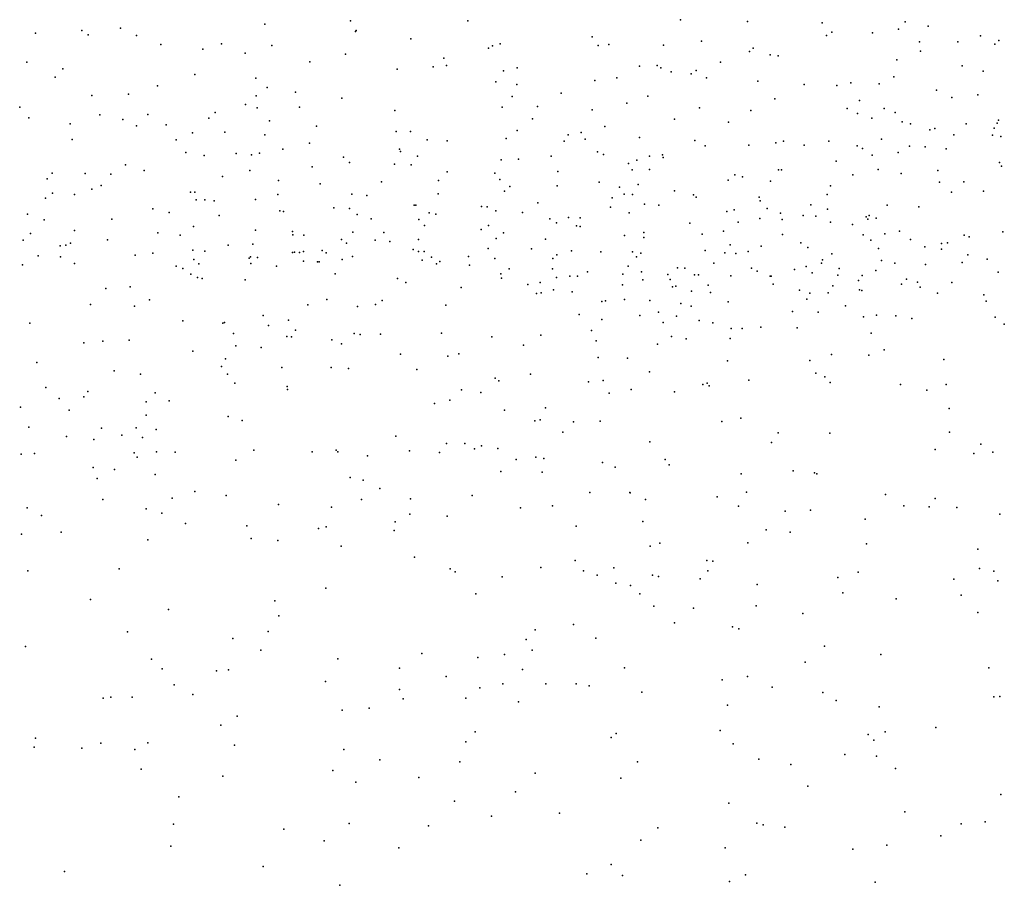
# Model space of a CAD drawing. Header units: metres. Extents: x -25 to 25, y -27.7 to 27.8.
# Tile 52 of 209: x -1.9 to -0.5, y -13.2 to -12. Entities that reach past the tile are written whole.
import ezdxf

# ---------------------------------------------------------------- set-up
doc = ezdxf.new("R2010")
doc.units = ezdxf.units.M

msp = doc.modelspace()

# ---------------------------------------------------------------- linework, layer by layer
for p in [(-0.9689, -11.9551, 17.0593), (-1.8254, -11.9705, 0.0867), (-1.7702, -11.9674, 9.3132), (-1.5636, -11.9616, 21.9464), (-1.4411, -11.9568, 8.2507), (-1.2734, -11.9565, -5.8256), (-0.873, -11.9579, 10.0143), (-0.7664, -11.9594, 19.4386), (-0.6571, -11.9686, 19.4005), (-0.6475, -11.9584, 21.5759), (-0.6146, -11.9644, 17.1572), (-1.8915, -11.9745, 21.6789), (-1.8164, -11.9768, 21.7596), (-1.7471, -11.9776, 21.8325), (-1.434, -11.972, 21.9339), (-1.4328, -11.9708, 7.8463), (-1.3547, -11.9823, 17.1653), (-1.0956, -11.9797, 17.0788), (-0.76, -11.9775, 19.8329), (-0.7526, -11.973, 21.5909), (-0.6942, -11.9737, 17.118), (-0.5401, -11.978, 19.4621), (-1.7122, -11.9906, 18.2218), (-1.6521, -11.9972, 21.8525), (-1.6257, -11.9897, 17.7219), (-1.5536, -11.9918, 17.4434), (-1.2438, -11.9957, 7.5452), (-1.238, -11.9925, 17.1321), (-1.2271, -11.9898, -5.1822), (-1.0869, -11.992, -6.2458), (-1.0714, -11.9905, 21.7379), (-0.9932, -11.9914, -0.7878), (-0.9389, -11.9857, 21.6437), (-0.8651, -11.9956, 19.4678), (-0.627, -11.9866, 16.6657), (-0.5723, -11.9868, -6.6108), (-0.5194, -11.9902, 17.2407), (-0.5135, -11.985, 13.5477), (-1.5919, -12.0031, 9.3288), (-1.4484, -12.0046, 17.2824), (-1.3076, -12.0103, -5.5622), (-0.8702, -12.0008, 9.6776), (-0.841, -12.0056, 9.8496), (-0.8292, -12.0066, 0.3405), (-0.6595, -12.0123, 9.3741), (-0.626, -12, 19.952), (-1.9042, -12.0158, 21.6002), (-1.8526, -12.0254, 9.439), (-1.4992, -12.0152, 21.8773), (-1.3745, -12.0257, 17.246), (-1.3229, -12.0224, 21.8342), (-1.3037, -12.0206, 8.19), (-1.2026, -12.0239, 8.8602), (-1.0279, -12.0214, 21.6507), (-1.0023, -12.0204, 13.549), (-0.9973, -12.0242, 19.6249), (-0.9117, -12.0158, 13.3954), (-0.566, -12.0212, 19.3624), (-1.8636, -12.0375, 20.0475), (-1.6635, -12.0336, 21.7736), (-1.5765, -12.0388, 21.8035), (-1.2223, -12.0284, 21.775), (-1.0601, -12.0381, 0.1925), (-0.9824, -12.0297, 17.1189), (-0.9538, -12.0327, 21.5653), (-0.9468, -12.0279, 19.5468), (-0.9317, -12.0381, 19.815), (-0.6638, -12.037, 19.2767), (-0.5363, -12.0289, 13.7068), (-1.717, -12.0497, 21.7069), (-1.5602, -12.052, 17.6512), (-1.2333, -12.0442, 9.0194), (-1.2029, -12.0476, -0.9298), (-1.0918, -12.0421, 17.1351), (-0.8584, -12.0431, -6.4883), (-0.7921, -12.0476, 17.1502), (-0.7455, -12.0491, 19.3316), (-0.7252, -12.0455, 16.2017), (-0.6847, -12.0468, 21.4909), (-1.8109, -12.0636, -1.7646), (-1.7584, -12.0617, 11.9167), (-1.5762, -12.0638, 17.7813), (-1.5196, -12.059, 17.5498), (-1.4533, -12.0674, 14.0064), (-1.2096, -12.0652, 21.6813), (-1.1395, -12.06, 8.4292), (-1.0159, -12.0647, 19.7809), (-0.8342, -12.0684, 19.3784), (-0.603, -12.0557, 13.443), (-0.581, -12.0664, 17.2608), (-0.544, -12.0625, 20.0726), (-1.9142, -12.0803, 21.458), (-1.591, -12.0766, 17.9909), (-1.5744, -12.0814, -4.9698), (-1.514, -12.08, -1.2985), (-1.2243, -12.0803, 7.9789), (-1.1737, -12.0793, 17.1914), (-1.0457, -12.0747, 21.5131), (-0.9421, -12.0812, 10.4602), (-0.7306, -12.0822, 16.4651), (-0.7131, -12.0709, 9.9396), (-0.6778, -12.0822, 17.2042), (-1.9011, -12.0956, 20.2556), (-1.7997, -12.091, 21.5161), (-1.7311, -12.0908, 14.0472), (-1.6438, -12.0962, 21.6026), (-1.6348, -12.0877, 18.1866), (-1.3775, -12.085, 21.6876), (-1.1807, -12.0967, 10.9334), (-1.0954, -12.0839, 8.6138), (-0.8685, -12.0851, 21.4687), (-0.7157, -12.0895, -6.5931), (-0.6956, -12.0961, 7.0007), (-0.662, -12.088, 20.0271), (-1.8419, -12.1043, 18.4264), (-1.7665, -12.098, 20.1696), (-1.7469, -12.107, 19.9347), (-1.7045, -12.1053, 20.1083), (-1.5567, -12.0996, 17.8669), (-1.4898, -12.1073, 21.5996), (-1.0773, -12.1081, 19.8192), (-0.9776, -12.0974, 19.8631), (-0.9004, -12.1016, 19.4246), (-0.6519, -12.101, 19.1201), (-0.6402, -12.104, 15.7281), (-0.6054, -12.1109, 16.8144), (-0.5604, -12.104, 19.0001), (-0.5204, -12.1104, 18.869), (-0.516, -12.1031, 6.8162), (-0.514, -12.0988, 14.4477), (-1.6671, -12.117, 21.5042), (-1.621, -12.1158, 20.0561), (-1.5637, -12.1198, 21.5327), (-1.3759, -12.1148, 21.5505), (-1.3554, -12.1149, 17.3728), (-1.2185, -12.1249, 9.1602), (-1.2028, -12.1134, 11.2543), (-1.1298, -12.1198, 13.6753), (-1.1109, -12.1167, 21.4502), (-1.0279, -12.1236, 19.5913), (-0.6126, -12.1126, 14.0372), (-0.5779, -12.1196, 18.7955), (-0.5226, -12.1204, 18.6506), (-0.5111, -12.1222, 9.6023), (-1.8393, -12.1264, 21.4028), (-1.6905, -12.1269, 9.5615), (-1.4996, -12.1319, 9.4844), (-1.3312, -12.127, -5.9593), (-1.303, -12.1282, 21.4835), (-1.1353, -12.1288, 7.7304), (-1.1056, -12.1262, 19.6968), (-0.9485, -12.1279, 19.9672), (-0.9338, -12.1353, 17.2048), (-0.8714, -12.1346, 19.9998), (-0.8325, -12.1312, 13.2009), (-0.8217, -12.1291, 19.3167), (-0.7922, -12.1344, 10.3798), (-0.7571, -12.1287, 17.2236), (-0.7162, -12.1353, 16.6242), (-0.7086, -12.1393, 19.0461), (-0.6817, -12.1258, 18.9541), (-0.6415, -12.1359, 10.2669), (-0.6191, -12.137, 20.1073), (-1.6767, -12.1452, 0.0654), (-1.6505, -12.1494, -1.5807), (-1.6048, -12.1463, 18.2454), (-1.5825, -12.1485, 20.1772), (-1.5714, -12.1462, 18.1467), (-1.5377, -12.1404, 20.0636), (-1.4509, -12.1518, 20.0641), (-1.3708, -12.1404, -5.7345), (-1.3693, -12.1438, 19.9626), (-1.3453, -12.1502, -5.1296), (-1.154, -12.1503, 19.8362), (-1.0879, -12.1441, 19.9507), (-1.0793, -12.1479, 17.239), (-1.0132, -12.1502, 8.1399), (-0.9947, -12.1484, 7.3733), (-0.9937, -12.1523, 19.5149), (-0.6951, -12.149, 21.3694), (-0.6578, -12.1451, 18.7872), (-0.589, -12.14, 0.5291), (-1.7627, -12.1626, 18.3937), (-1.4958, -12.1654, 17.8987), (-1.4425, -12.1592, 17.6021), (-1.3782, -12.1619, 17.4991), (-1.3541, -12.1628, -5.3469), (-1.2255, -12.1556, 19.9699), (-1.2006, -12.1547, -6.2217), (-1.0434, -12.1609, 21.3518), (-1.0317, -12.1559, 7.9192), (-0.7462, -12.1575, 15.9672), (-0.5129, -12.1593, 21.3625), (-0.51, -12.1648, 18.497), (-1.8677, -12.1746, 19.8245), (-1.8206, -12.1753, 21.3173), (-1.7837, -12.1762, 19.8609), (-1.7363, -12.1707, 20.2984), (-1.6242, -12.1794, 20.2522), (-1.5849, -12.1709, 19.9), (-1.3028, -12.1729, 9.3716), (-1.2345, -12.1744, 21.344), (-1.1444, -12.1723, 11.0794), (-1.0383, -12.1698, 7.5256), (-1.0134, -12.1694, 20.011), (-0.8914, -12.1768, 7.2302), (-0.8802, -12.18, 8.0198), (-0.8289, -12.1701, 20.068), (-0.8245, -12.17, 21.3369), (-0.7225, -12.1771, 18.8611), (-0.6862, -12.1693, 8.3724), (-0.6536, -12.1752, 18.6112), (-0.6011, -12.171, 13.2657), (-1.8751, -12.1826, 9.6789), (-1.7977, -12.1923, 20.3715), (-1.5439, -12.1852, 11.7093), (-1.4842, -12.1897, 18.0968), (-1.3967, -12.187, 20.1297), (-1.3154, -12.1849, 21.3187), (-1.2276, -12.1835, 19.7351), (-1.213, -12.1936, 20.0459), (-1.1456, -12.1929, 21.2772), (-1.0852, -12.1877, 10.7953), (-1.0565, -12.1948, 9.011), (-1.0296, -12.191, -6.4268), (-0.9007, -12.1847, 8.2466), (-0.8405, -12.186, 16.5108), (-0.7547, -12.1928, 20.1244), (-0.5984, -12.1875, 21.3272), (-0.5636, -12.1869, 20.2025), (-1.8674, -12.2033, 21.2497), (-1.836, -12.2052, 18.4898), (-1.8108, -12.1973, 12.3827), (-1.6701, -12.2019, 21.3173), (-1.6636, -12.2017, 18.3554), (-1.5452, -12.2052, 20.2845), (-1.439, -12.2049, 17.8256), (-1.4178, -12.2065, 20.2127), (-1.3155, -12.2043, 20.1149), (-1.221, -12.2005, 17.3827), (-1.0496, -12.2048, 17.3049), (-1.0379, -12.2053, 0.231), (-0.9776, -12.2001, 19.4437), (-0.9506, -12.2055, 17.2916), (-0.9467, -12.2088, 16.1571), (-0.8564, -12.209, 17.2967), (-0.7595, -12.2052, 17.3141), (-0.5813, -12.2016, 13.5096), (-0.5355, -12.2004, 15.5076), (-1.8775, -12.2102, 20.4897), (-1.6617, -12.2129, 19.8448), (-1.6493, -12.2129, 20.3413), (-1.6359, -12.2142, 11.8656), (-1.5767, -12.2122, 21.2858), (-1.465, -12.224, 18.1885), (-1.3501, -12.2206, 21.207), (-1.3474, -12.2202, 9.5146), (-1.2537, -12.2222, 17.481), (-1.2458, -12.2227, 21.1822), (-1.1731, -12.217, 0.1462), (-1.069, -12.2231, 20.1031), (-1.0666, -12.21, 21.2305), (-1.0206, -12.2188, 13.2505), (-0.9999, -12.2204, 16.3545), (-0.8549, -12.214, 21.2599), (-0.7828, -12.2199, 7.7585), (-0.6733, -12.2203, 14.3897), (-0.6283, -12.223, 7.8755), (-1.9031, -12.2331, 18.5641), (-1.7238, -12.2256, 21.2535), (-1.7003, -12.2307, 12.087), (-1.6288, -12.2352, 21.2191), (-1.5422, -12.2283, 0.0727), (-1.5369, -12.2295, 19.8495), (-1.4425, -12.225, 20.2947), (-1.4314, -12.2336, 19.859), (-1.3283, -12.2312, 20.2076), (-1.319, -12.2334, 13.7728), (-1.2333, -12.2287, 20.1468), (-1.1948, -12.2307, 19.6629), (-1.1291, -12.2379, 21.134), (-1.0426, -12.2314, 19.5037), (-0.9026, -12.2297, 8.6876), (-0.8922, -12.2269, 7.4974), (-0.8449, -12.2252, 8.4612), (-0.826, -12.2318, 20.1565), (-0.7937, -12.2354, 19.0064), (-0.7756, -12.2361, 18.5319), (-0.7588, -12.2262, 21.2604), (-0.7035, -12.2369, 18.4539), (-0.6991, -12.2351, 8.5493), (-1.8793, -12.2416, 21.1442), (-1.7822, -12.2405, 20.4869), (-1.6654, -12.2507, 20.4823), (-1.4115, -12.2399, 18.0899), (-1.3431, -12.2411, 17.5917), (-1.3352, -12.2494, 19.7481), (-1.2439, -12.2493, 20.2278), (-1.1557, -12.24, 9.314), (-1.1464, -12.2458, 16.3091), (-1.118, -12.2498, 16.0706), (-1.1126, -12.2383, 13.3728), (-1.1126, -12.2508, 17.3704), (-0.9559, -12.2463, 21.1508), (-0.8867, -12.2446, 0.3478), (-0.8554, -12.2397, 16.6699), (-0.8234, -12.2407, 19.1326), (-0.7547, -12.2446, 20.203), (-0.723, -12.2483, 14.1103), (-0.7009, -12.2404, 17.3688), (-0.6893, -12.239, 13.9009), (-1.8987, -12.2611, 12.5155), (-1.8359, -12.2566, 20.5661), (-1.7165, -12.2598, 21.1397), (-1.6847, -12.2631, 9.7776), (-1.5768, -12.2562, 20.4494), (-1.5238, -12.258, 9.7245), (-1.5234, -12.263, 21.1009), (-1.5078, -12.2634, 13.843), (-1.4376, -12.2588, 21.0899), (-1.3933, -12.2594, -1.1427), (-1.2543, -12.2554, 11.5257), (-1.2224, -12.2602, 21.0565), (-1.0491, -12.2637, 20.1926), (-1.0216, -12.2596, 21.0944), (-0.938, -12.2621, 20.187), (-0.9074, -12.2578, 10.6439), (-0.8231, -12.2625, 18.7823), (-0.7077, -12.263, 18.3588), (-0.677, -12.2616, 10.4489), (-0.6557, -12.2578, 21.2175), (-0.5632, -12.2633, 17.5634), (-0.5564, -12.2658, 21.2135), (-0.508, -12.2586, 10.3666), (-1.9092, -12.2707, 21.0399), (-1.8561, -12.2788, 20.6776), (-1.8481, -12.2774, 19.7476), (-1.8415, -12.2747, -5.0476), (-1.7887, -12.2701, 21.0923), (-1.616, -12.2774, 21.0647), (-1.5809, -12.2764, 18.3684), (-1.4539, -12.2694, 20.463), (-1.4468, -12.275, 18.2927), (-1.4058, -12.2704, -5.9765), (-1.3848, -12.2725, 18.2216), (-1.3438, -12.2694, 20.3652), (-1.2328, -12.2683, 17.5529), (-1.162, -12.2692, 17.4873), (-1.0214, -12.2665, 15.9109), (-0.8982, -12.277, 21.0916), (-0.8536, -12.2791, 18.6123), (-0.7971, -12.2742, 18.3952), (-0.6969, -12.2707, 16.8658), (-0.64, -12.2695, 7.6994), (-0.6197, -12.28, 18.2314), (-0.5956, -12.2753, 14.7856), (-0.5873, -12.2744, 20.3236), (-1.8878, -12.2928, 15.7043), (-1.8557, -12.2941, 13.862), (-1.7492, -12.2919, -1.6558), (-1.724, -12.2891, 15.8211), (-1.6665, -12.2849, 20.5827), (-1.6495, -12.2863, 18.4304), (-1.584, -12.2943, 20.9312), (-1.5238, -12.2881, -1.3506), (-1.5213, -12.2875, 20.5644), (-1.5138, -12.2882, 15.8789), (-1.5083, -12.2868, 20.9679), (-1.4816, -12.2853, -5.6924), (-1.4759, -12.2884, 16.1098), (-1.438, -12.294, 19.744), (-1.3514, -12.2837, 20.4518), (-1.3439, -12.2868, 17.8798), (-1.3359, -12.2866, 17.7897), (-1.2723, -12.2937, 17.6817), (-1.244, -12.2825, 20.9364), (-1.182, -12.2828, 20.3227), (-1.1458, -12.2914, 19.5651), (-1.1249, -12.2855, 16.6166), (-1.0832, -12.2871, 20.9738), (-1.0378, -12.2872, 11.1771), (-1.0318, -12.2943, 17.4504), (-1.0257, -12.2892, 20.282), (-0.9337, -12.2853, 19.3126), (-0.9054, -12.2886, 8.8682), (-0.8899, -12.2897, 13.0329), (-0.8722, -12.2868, 17.3927), (-0.7868, -12.2808, 21.1187), (-0.7526, -12.29, 7.5374), (-0.6859, -12.2825, 20.3136), (-0.5955, -12.2833, -0.7557), (-0.5579, -12.2913, 17.688), (-1.9102, -12.3057, 18.6178), (-1.8357, -12.304, 18.5546), (-1.6905, -12.3076, 20.8031), (-1.6653, -12.2979, 20.7113), (-1.6579, -12.3044, 16.0672), (-1.5859, -12.2961, 20.6521), (-1.5837, -12.3038, 20.8412), (-1.5743, -12.2953, 15.7109), (-1.5471, -12.3076, 19.771), (-1.5085, -12.3004, 20.7365), (-1.4881, -12.3017, -5.4776), (-1.4857, -12.3016, 20.8293), (-1.4531, -12.2982, 20.6143), (-1.3386, -12.2989, 20.574), (-1.3252, -12.2948, 16.4805), (-1.3179, -12.3041, 18.0481), (-1.3134, -12.3008, 20.7554), (-1.2708, -12.3062, 13.554), (-1.2345, -12.2965, 20.4333), (-1.1515, -12.2969, 20.8895), (-1.044, -12.3079, -0.8837), (-0.9215, -12.3035, 18.4587), (-0.7891, -12.3082, 17.4957), (-0.7673, -12.3036, 20.3384), (-0.7658, -12.2988, 18.2692), (-0.6814, -12.2997, 0.5367), (-0.6624, -12.3034, 21.0969), (-0.6187, -12.3053, 18.0866), (-0.5663, -12.3024, 17.9838), (-0.5306, -12.2977, 17.8211), (-1.681, -12.3109, 15.5581), (-1.6693, -12.3193, 12.4539), (-1.4632, -12.3185, 16.4044), (-1.226, -12.3186, 18.1933), (-1.2142, -12.3117, 20.6683), (-1.1519, -12.3116, 20.4837), (-1.1271, -12.3221, 20.6425), (-1.1163, -12.3218, 15.7915), (-1.102, -12.3158, 20.7992), (-1.0517, -12.3192, 19.4405), (-1.0247, -12.3159, 16.7696), (-0.9872, -12.3195, 18.3133), (-0.9734, -12.31, 10.8468), (-0.963, -12.3103, 20.9335), (-0.9491, -12.3199, 20.3958), (-0.9432, -12.3199, 17.4948), (-0.897, -12.3217, 18.7181), (-0.8676, -12.3104, 19.0989), (-0.8596, -12.3146, 18.263), (-0.8409, -12.322, 20.3946), (-0.8394, -12.3221, 20.9501), (-0.806, -12.3122, 21.029), (-0.7809, -12.3174, 15.7206), (-0.7438, -12.3205, 14.5787), (-0.7421, -12.3111, -6.6419), (-0.7094, -12.3211, 17.572), (-0.6898, -12.3138, 18.1422), (-0.5146, -12.3162, 21.0845), (-1.66, -12.3239, -5.091), (-1.653, -12.3252, 19.7511), (-1.5919, -12.3273, 16.242), (-1.3737, -12.3251, 11.6802), (-1.3621, -12.3311, 15.6853), (-1.2249, -12.3246, 18.0657), (-1.1872, -12.3341, 17.7476), (-1.1698, -12.3312, 18.2652), (-1.1466, -12.324, 9.4744), (-1.0519, -12.3344, 18.223), (-1.0227, -12.3271, 18.4186), (-0.984, -12.3267, 20.5006), (-0.9759, -12.3365, 20.6605), (-0.9293, -12.3347, 20.8171), (-0.8364, -12.3336, 20.4839), (-0.7512, -12.3359, 18.0657), (-0.7143, -12.3281, 20.4462), (-0.653, -12.3334, 17.8826), (-0.646, -12.3261, 17.7146), (-0.6299, -12.3306, 6.9116), (-0.581, -12.3308, -6.7173), (-1.791, -12.3398, 15.3998), (-1.7564, -12.3374, 19.7394), (-1.2828, -12.3384, -6.2485), (-1.1752, -12.3467, 17.9922), (-1.1681, -12.3459, 13.0919), (-1.1506, -12.3413, 18.1049), (-1.1241, -12.3442, 17.6668), (-0.9804, -12.3373, 11.032), (-0.9535, -12.3432, 18.1739), (-0.926, -12.3454, 19.1803), (-0.7988, -12.342, 13.9899), (-0.784, -12.3462, 20.8734), (-0.7579, -12.3457, 17.658), (-0.7132, -12.3417, 20.9346), (-0.7095, -12.3425, 17.9835), (-0.6263, -12.3375, 13.0483), (-0.6016, -12.3463, 20.5384), (-0.5351, -12.3489, 20.9823), (-1.8128, -12.3626, 12.6672), (-1.7283, -12.3559, 13.7759), (-1.5022, -12.3628, 18.4192), (-1.4747, -12.3553, 9.8427), (-1.4051, -12.3626, 13.6117), (-1.3957, -12.3567, 0.1068), (-1.3048, -12.3634, 18.3628), (-1.0817, -12.3583, 11.4596), (-1.0764, -12.3574, 18.4815), (-1.0492, -12.3554, 18.1391), (-1.013, -12.3569, 19.3541), (-0.9684, -12.361, 19.2642), (-0.9538, -12.3648, 17.617), (-0.901, -12.3588, 18.941), (-0.7883, -12.3548, 20.5673), (-0.7331, -12.3646, 17.8479), (-0.5317, -12.3579, 10.4973), (-1.75, -12.3649, 18.5354), (-1.5659, -12.3781, 16.5253), (-1.4312, -12.3655, 16.687), (-1.1141, -12.3769, 17.9101), (-1.0272, -12.3783, 17.7269), (-1.0003, -12.3733, 18.0589), (-0.8088, -12.3725, 17.7316), (-0.7723, -12.3733, 20.7226), (-0.6885, -12.3778, 7.413), (-0.661, -12.3787, 13.5719), (-1.8995, -12.3893, 16.2011), (-1.6808, -12.3859, -1.5487), (-1.6237, -12.3894, 19.6871), (-1.6212, -12.3881, 18.5124), (-1.5581, -12.3923, 12.165), (-1.5297, -12.3848, 15.3805), (-1.0815, -12.3839, 17.7912), (-0.994, -12.3884, 17.8958), (-0.9749, -12.3793, 18.7086), (-0.9423, -12.3852, 17.713), (-0.9228, -12.3885, -6.5841), (-0.7071, -12.3802, 20.8049), (-0.6383, -12.3825, 20.709), (-0.519, -12.3804, 20.6932), (-0.5059, -12.3908, 20.8242), (-1.6084, -12.4041, 15.2356), (-1.5195, -12.3994, 19.6752), (-1.4357, -12.4038, 19.648), (-1.4272, -12.4056, 16.8536), (-1.3983, -12.4048, 18.461), (-1.3109, -12.4035, 15.4802), (-1.1687, -12.4066, 9.6464), (-1.0965, -12.3995, 19.4091), (-0.8964, -12.3968, 17.92), (-0.8809, -12.3968, 17.7701), (-0.8542, -12.395, 16.9585), (-0.8022, -12.3959, -0.8287), (-0.6962, -12.4033, 14.8568), (-1.8226, -12.4173, 16.3542), (-1.7952, -12.4151, 18.6192), (-1.7578, -12.4134, 19.6593), (-1.5323, -12.4085, 12.4717), (-1.5256, -12.4089, 18.4899), (-1.4678, -12.413, -1.2588), (-1.4538, -12.4186, -6.0874), (-1.2388, -12.4086, 19.5414), (-1.1937, -12.4207, 18.5271), (-1.0899, -12.4144, -6.4715), (-1.0021, -12.4191, 15.5974), (-0.9817, -12.4085, 19.1658), (-0.9608, -12.4115, 18.8742), (-0.8982, -12.4109, 9.096), (-1.6666, -12.4293, 18.5754), (-1.6049, -12.4216, -5.2499), (-1.569, -12.4239, 13.6197), (-1.3697, -12.4334, 13.3282), (-1.286, -12.4331, 12.8615), (-0.7532, -12.4338, 10.7433), (-0.6999, -12.435, 7.2166), (-0.6777, -12.4274, 15.5333), (-1.8895, -12.4454, 19.572), (-1.62, -12.4402, -5.7139), (-1.3018, -12.4365, 16.9965), (-1.0868, -12.4382, 18.6315), (-1.0449, -12.4392, 19.2731), (-0.9019, -12.4429, 0.404), (-0.7842, -12.4428, 12.8798), (-0.5926, -12.4412, 8.8656), (-1.7789, -12.4573, -5.097), (-1.7415, -12.462, 16.6536), (-1.6257, -12.451, 16.819), (-1.617, -12.4622, 19.614), (-1.5391, -12.4528, 0.1292), (-1.4687, -12.4524, 12.0317), (-1.4439, -12.4542, 18.5497), (-1.346, -12.4554, 18.5292), (-1.1837, -12.4621, 19.4254), (-1.0134, -12.4588, 19.092), (-0.7755, -12.4606, -6.664), (-1.6064, -12.4751, -5.9216), (-1.2343, -12.4678, -6.3555), (-1.2291, -12.4719, 18.6011), (-1.1006, -12.4732, 0.2739), (-1.0795, -12.4714, 12.7864), (-0.9373, -12.4767, 14.3872), (-0.9308, -12.4751, 14.1311), (-0.8712, -12.4705, 11.1973), (-0.7628, -12.4659, 17.0844), (-0.755, -12.4741, 13.6591), (-0.6544, -12.4767, 15.007), (-0.589, -12.4768, 15.3906), (-1.8766, -12.4811, 12.868), (-1.8169, -12.487, 0.0832), (-1.7202, -12.489, 15.0154), (-1.5315, -12.4799, 13.4164), (-1.5312, -12.4841, 18.5786), (-1.2823, -12.4844, 19.4974), (-1.2547, -12.4884, 9.851), (-1.0709, -12.4894, 18.821), (-1.0396, -12.4841, 9.535), (-0.9778, -12.4873, 17.0887), (-0.9282, -12.479, 11.3778), (-0.6167, -12.4852, 13.4273), (-1.8577, -12.4969, 16.5533), (-1.8225, -12.4944, 18.7464), (-1.7335, -12.5016, 13.5279), (-1.7006, -12.5002, 12.9236), (-1.321, -12.504, 18.6039), (-1.2992, -12.4995, 12.623), (-1.913, -12.5093, 18.8551), (-1.8433, -12.5135, -1.6474), (-1.2208, -12.5138, 15.2438), (-1.162, -12.5105, 19.3408), (-0.5849, -12.5113, 6.8593), (-1.7332, -12.5206, 18.6923), (-1.6162, -12.5229, 13.0608), (-1.5962, -12.5282, 18.6545), (-1.1774, -12.529, 18.7681), (-1.1697, -12.5275, 11.7919), (-1.1223, -12.5302, 19.2134), (-1.084, -12.5296, 19.099), (-0.91, -12.5298, 9.3033), (-0.8828, -12.525, 14.7029), (-1.9013, -12.5378, 13.3704), (-1.797, -12.5392, 19.488), (-1.7478, -12.5391, 10.1025), (-1.7191, -12.5414, -5.3616), (-1.1373, -12.5451, 12.6368), (-0.8294, -12.5463, 9.1701), (-0.7554, -12.5466, 0.6557), (-0.5841, -12.5452, 0.7944), (-1.8472, -12.5514, 19.4122), (-1.8081, -12.5556, 18.8122), (-1.7679, -12.5492, 13.2425), (-1.7387, -12.5528, -5.6471), (-1.3762, -12.551, 19.4633), (-1.3038, -12.5615, 12.1861), (-1.2777, -12.5613, 12.346), (-1.0129, -12.5591, 11.6374), (-0.8388, -12.56, 17.2087), (-1.8931, -12.5758, 18.994), (-1.7507, -12.5749, 16.9387), (-1.7184, -12.5734, 19.4686), (-1.6918, -12.5739, 18.7596), (-1.5794, -12.5708, 17.0984), (-1.4957, -12.5732, 18.6992), (-1.4614, -12.5707, 19.4678), (-1.459, -12.5733, -6.2413), (-1.3568, -12.5719, 18.7153), (-1.3137, -12.574, 15.0763), (-1.2635, -12.5691, -1.101), (-1.2539, -12.5648, 17.1891), (-1.2302, -12.5684, 19.3199), (-0.6047, -12.5697, 15.2044), (-0.5495, -12.5754, 7.2018), (-0.5397, -12.5622, -6.7716), (-0.5224, -12.5739, 6.6413), (-1.9122, -12.5767, 19.2154), (-1.7461, -12.581, -5.8363), (-1.6051, -12.5851, 19.462), (-1.4167, -12.5788, 10.0622), (-1.2043, -12.5841, 19.2115), (-1.1758, -12.5808, 18.9522), (-1.1647, -12.5826, 19.0587), (-1.0805, -12.5884, 17.2248), (-0.9911, -12.5844, 14.5636), (-1.809, -12.5956, -5.18), (-1.7786, -12.5986, 19.3942), (-1.2259, -12.6014, 18.8791), (-1.1671, -12.6023, 12.0036), (-1.0623, -12.595, -0.9868), (-0.9851, -12.5918, 12.6153), (-0.8077, -12.6006, 12.7361), (-0.7772, -12.6035, 15.0117), (-1.8035, -12.6112, 18.9108), (-1.7204, -12.6058, 0.1084), (-1.4416, -12.6098, 17.2023), (-1.423, -12.6138, -1.2084), (-0.8822, -12.6048, 13.6817), (-0.7739, -12.6046, 15.374), (-1.6635, -12.6299, -6.0786), (-1.3991, -12.6259, 18.8131), (-1.0985, -12.6316, 9.8348), (-1.0417, -12.6316, 14.035), (-1.0412, -12.6318, 15.1851), (-0.8746, -12.6308, -0.9003), (-1.7952, -12.6412, 19.0229), (-1.6959, -12.6396, 18.8689), (-1.6188, -12.6359, 19.3735), (-1.4251, -12.6415, 0.2004), (-1.3551, -12.6405, 19.3113), (-1.267, -12.6357, 18.997), (-1.0193, -12.6413, -6.578), (-0.9165, -12.6376, 14.8596), (-0.676, -12.6344, 17.315), (-0.605, -12.6399, 9.031), (-1.9034, -12.6535, 0.0354), (-1.7335, -12.6547, 19.3192), (-1.5438, -12.6484, 18.8259), (-1.468, -12.6522, 19.3348), (-1.1981, -12.6534, 9.9657), (-1.1522, -12.6503, 12.1987), (-0.8862, -12.651, 15.2188), (-0.8192, -12.6582, 13.5083), (-0.7831, -12.6566, 0.8236), (-0.6497, -12.6506, 11.0646), (-0.6132, -12.652, -0.8725), (-0.5738, -12.6527, 0.9631), (-1.8829, -12.6641, 16.8659), (-1.7109, -12.6611, 18.9762), (-1.3773, -12.6736, 18.9761), (-1.3564, -12.6624, 14.9449), (-1.3026, -12.6651, 19.0742), (-1.0228, -12.6729, 14.7459), (-0.705, -12.6696, 13.3666), (-0.5123, -12.6623, 6.8324), (-1.8549, -12.6881, -5.698), (-1.677, -12.6757, 19.2204), (-1.5892, -12.6791, 18.941), (-1.487, -12.6831, 19.2145), (-1.4758, -12.6804, 18.936), (-1.3788, -12.6859, 19.1114), (-1.1181, -12.6795, 14.9587), (-0.8463, -12.6848, 9.3737), (-0.8123, -12.6882, 1.2987), (-1.9114, -12.6912, 14.8186), (-1.7311, -12.6992, -1.441), (-1.5829, -12.6972, 19.156), (-1.5451, -12.7, 19.0234), (-1.4545, -12.7082, -6.3278), (-1.0123, -12.7083, 0.5251), (-0.9988, -12.7038, 17.3329), (-0.8727, -12.7032, 11.5093), (-0.7031, -12.7049, 1.7394), (-0.5437, -12.7125, 1.167), (-1.3495, -12.7241, 2.1375), (-1.1198, -12.7285, 14.1865), (-0.9314, -12.7286, 11.6546), (-0.9226, -12.7296, 9.5917), (-1.9026, -12.7433, -5.4801), (-1.772, -12.7408, 17.1205), (-1.2985, -12.7408, 0.3136), (-1.2912, -12.7451, 17.3366), (-1.1687, -12.7389, 0.4042), (-1.1077, -12.7434, 1.9627), (-1.0646, -12.7394, 1.8146), (-0.93, -12.7434, 0.6606), (-0.5412, -12.7403, 1.61), (-0.5209, -12.7439, 1.4394), (-1.2242, -12.752, 1.7377), (-1.088, -12.7497, 1.5134), (-1.0089, -12.7497, -0.8452), (-1.0006, -12.7517, 11.8405), (-0.9408, -12.7548, 1.9311), (-0.744, -12.7532, -6.7369), (-0.7148, -12.7456, 9.1882), (-0.5783, -12.7552, 12.9262), (-0.515, -12.7578, 10.9774), (-1.4765, -12.7681, 2.4241), (-1.0613, -12.761, 12.1047), (-1.0406, -12.7643, 12.2743), (-0.8593, -12.7631, 17.4278), (-1.8127, -12.7843, -6.0471), (-1.5493, -12.7866, 14.7597), (-1.2617, -12.7762, 2.3526), (-1.0271, -12.7766, 1.3321), (-0.737, -12.7751, 12.7414), (-0.6607, -12.7836, -0.7623), (-0.5674, -12.7784, 17.4943), (-1.7014, -12.7987, 14.727), (-1.0073, -12.7938, 13.5817), (-0.9506, -12.7967, 0.8042), (-0.8607, -12.7933, 13.3845), (-1.5436, -12.8076, 0.1764), (-0.7943, -12.8043, 11.4121), (-0.5438, -12.8032, 1.969), (-1.1769, -12.8277, 1.4141), (-1.1221, -12.82, 13.7872), (-0.9776, -12.8177, -6.6285), (-0.8945, -12.8234, -0.7281), (-0.8858, -12.8266, 2.1047), (-1.7601, -12.8309, -0.0588), (-1.6093, -12.8404, 2.4594), (-1.5588, -12.8303, -1.0451), (-1.1899, -12.8419, -0.7303), (-1.0901, -12.84, 9.9707), (-1.9057, -12.8516, -5.9354), (-1.5695, -12.8569, 0.0086), (-1.1812, -12.8571, 13.9848), (-0.7631, -12.851, -0.6476), (-1.7257, -12.8698, -1.1715), (-1.4592, -12.8695, 1.7109), (-1.3392, -12.8617, 2.6632), (-1.2587, -12.8674, 10.1259), (-1.2209, -12.8631, -6.5212), (-0.6826, -12.8633, 2.1001), (-1.7106, -12.8838, -0.9701), (-1.6157, -12.8853, -0.375), (-1.371, -12.8827, -0.5669), (-1.1952, -12.8844, 14.3586), (-1.049, -12.8821, 0.8877), (-0.7906, -12.8743, 9.4254), (-0.5282, -12.8823, -6.8051), (-1.6327, -12.8867, -0.7171), (-1.3043, -12.8948, 14.7307), (-0.9094, -12.8993, -0.5813), (-0.8734, -12.8946, 9.6193), (-1.6934, -12.9067, -0.5402), (-1.4768, -12.9016, -6.3865), (-1.3708, -12.913, -0.1827), (-1.2559, -12.9109, 0.5085), (-1.2233, -12.905, 14.1807), (-1.1617, -12.9052, 2.5501), (-1.1185, -12.9053, 0.7264), (-1.0995, -12.9078, -0.552), (-0.8377, -12.9098, 13.1996), (-1.7949, -12.9258, -0.6658), (-1.7838, -12.924, 10.2717), (-1.7534, -12.9243, 17.2631), (-1.6667, -12.9202, -6.27), (-1.3655, -12.9266, -0.0089), (-1.2763, -12.9257, -0.381), (-1.0242, -12.917, 2.4214), (-0.7657, -12.9173, 2.2338), (-0.521, -12.9235, 2.1891), (-0.5122, -12.923, 11.0139), (-1.4144, -12.9399, 0.1717), (-1.2007, -12.9309, 1.2045), (-0.9017, -12.9354, 12.4732), (-0.7464, -12.9291, 12.7225), (-0.6849, -12.9378, 11.2623), (-1.6031, -12.9512, 10.2732), (-1.4531, -12.9428, 1.572), (-1.6265, -12.9642, 2.6343), (-0.6037, -12.9678, 2.319), (-1.8916, -12.9828, 14.6744), (-1.2626, -12.9736, 17.4965), (-1.0684, -12.9821, 13.3887), (-1.0609, -12.976, -0.3298), (-0.9122, -12.9717, 11.7828), (-0.7008, -12.9777, -0.4647), (-0.6761, -12.9739, 12.9563), (-1.8935, -12.9956, -6.0559), (-1.8251, -12.9972, 2.0059), (-1.7981, -12.9898, 2.2341), (-1.7308, -12.9895, 2.4008), (-1.6068, -12.9927, 17.3796), (-1.2763, -12.9881, 14.0505), (-0.8938, -12.9909, -0.4132), (-0.6925, -12.9858, -6.7694), (-1.7497, -12.9992, 1.8355), (-1.4507, -12.9991, 2.8296), (-0.7342, -13.0064, 17.7257), (-0.6886, -13.0086, 2.4882), (-1.3992, -13.0137, 0.4592), (-1.2847, -13.0167, 14.2788), (-1.0305, -13.0166, 9.9332), (-0.8571, -13.0131, 11.6275), (-0.8111, -13.0207, 9.5377), (-0.6613, -13.0263, 9.3483), (-1.7406, -13.0274, 14.65), (-1.6237, -13.0371, 2.7934), (-1.4663, -13.0292, 17.4508), (-1.3432, -13.0391, 14.6335), (-1.1771, -13.0331, -0.0138), (-1.0546, -13.04, -0.1763), (-1.4336, -13.0459, 1.2169), (-0.7871, -13.0517, 12.6234), (-1.6866, -13.0667, 1.6123), (-1.205, -13.0597, 2.8021), (-0.5109, -13.0633, -6.816), (-1.2924, -13.0728, 10.1679), (-0.8999, -13.076, 12.3567), (-1.2392, -13.0946, 0.2242), (-1.1423, -13.0903, 10.0499), (-0.6484, -13.0882, -0.355), (-1.6943, -13.1059, 10.2721), (-1.4431, -13.1047, 0.6732), (-1.3294, -13.108, 13.7429), (-1.0015, -13.111, 13.1584), (-0.8599, -13.1045, 13.0132), (-0.851, -13.1069, 17.7907), (-0.8198, -13.1101, -0.2356), (-0.5676, -13.1055, 2.6848), (-0.5332, -13.1027, 9.2895), (-1.5365, -13.1131, -6.3808), (-0.5966, -13.1225, 11.153), (-1.6982, -13.1373, -6.2757), (-1.4785, -13.1299, 0.9628), (-1.0256, -13.1286, 0.0341), (-0.6739, -13.136, 17.8736), (-1.3718, -13.1396, 14.0117), (-0.905, -13.1399, 12.1699), (-0.7227, -13.1416, 11.4304), (-1.566, -13.1662, 17.427), (-1.0684, -13.1637, 17.7022), (-1.8502, -13.1737, 1.6138), (-1.1029, -13.177, 0.1972), (-1.052, -13.1794, -6.606), (-0.8759, -13.1784, 11.9386), (-1.4561, -13.1933, 14.616), (-0.8988, -13.1879, 9.6849), (-0.6908, -13.1889, 2.8241)]:
    msp.add_point(p)

doc.saveas('drawing.dxf')
